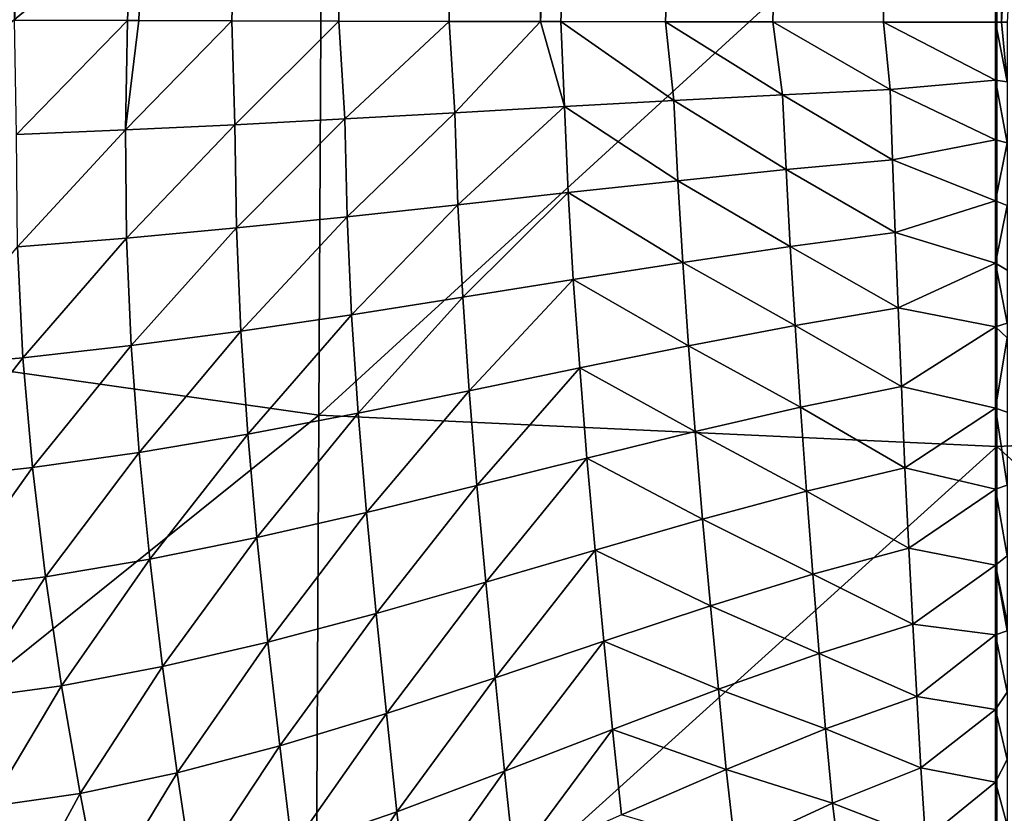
# Model space of a CAD drawing. Header units: millimetres. Extents: x -105 to 105, y -92 to 30.
# Tile 35 of 247: x -1.72 to 0.01, y -83.95 to -82.57. Entities that reach past the tile are written whole.
import ezdxf

# ---------------------------------------------------------------- set-up
doc = ezdxf.new("R2010")
doc.units = ezdxf.units.MM
doc.header["$LTSCALE"] = 59.53398
for name, color, linetype in [('31', 7, 'CONTINUOUS'), ('37', 7, 'CONTINUOUS'), ('38', 7, 'CONTINUOUS'), ('48', 7, 'CONTINUOUS')]:
    doc.layers.add(name, color=color, linetype=linetype)

msp = doc.modelspace()

# ---------------------------------------------------------------- linework, layer by layer
at = {"layer": '31', "color": 7, "linetype": 'CONTINUOUS'}
for points in [[(-0.9005, -66.6185, 58.1338), (-1.7261, -82.5663, 58.2205), (-1.7951, -66.6281, 58.19), (-0.9005, -66.6185, 58.1338)], [(-1.5289, -82.5668, 58.2034), (-1.7261, -82.5663, 58.2205), (-0.9005, -66.6185, 58.1338), (-1.5289, -82.5668, 58.2034)], [(-1.5091, -82.5668, 58.2018), (-1.5289, -82.5668, 58.2034), (-0.9005, -66.6185, 58.1338), (-1.5091, -82.5668, 58.2018)], [(-1.3462, -82.5672, 58.1901), (-1.5091, -82.5668, 58.2018), (-0.9005, -66.6185, 58.1338), (-1.3462, -82.5672, 58.1901)], [(-1.1592, -82.5677, 58.1791), (-1.3462, -82.5672, 58.1901), (-0.9005, -66.6185, 58.1338), (-1.1592, -82.5677, 58.1791)], [(-0.9658, -82.5682, 58.17), (-1.1592, -82.5677, 58.1791), (-0.9005, -66.6185, 58.1338), (-0.9658, -82.5682, 58.17)], [(-0.8061, -82.5685, 58.1642), (-0.9658, -82.5682, 58.17), (-0.9005, -66.6185, 58.1338), (-0.8061, -82.5685, 58.1642)], [(0.0001, -66.6159, 58.1208), (-0.8061, -82.5685, 58.1642), (-0.9005, -66.6185, 58.1338), (0.0001, -66.6159, 58.1208)], [(-0.7704, -82.5686, 58.1631), (-0.8061, -82.5685, 58.1642), (0.0001, -66.6159, 58.1208), (-0.7704, -82.5686, 58.1631)], [(-0.5877, -82.569, 58.1584), (-0.7704, -82.5686, 58.1631), (0.0001, -66.6159, 58.1208), (-0.5877, -82.569, 58.1584)], [(-0.3996, -82.5692, 58.1551), (-0.5877, -82.569, 58.1584), (0.0001, -66.6159, 58.1208), (-0.3996, -82.5692, 58.1551)], [(-0.2062, -82.5695, 58.1532), (-0.3996, -82.5692, 58.1551), (0.0001, -66.6159, 58.1208), (-0.2062, -82.5695, 58.1532)], [(-0.0102, -82.5696, 58.1526), (-0.2062, -82.5695, 58.1532), (0.0001, -66.6159, 58.1208), (-0.0102, -82.5696, 58.1526)], [(0, -82.5696, 58.1526), (-0.0102, -82.5696, 58.1526), (0.0001, -66.6159, 58.1208), (0, -82.5696, 58.1526)], [(0.9015, -66.618, 58.1339), (0, -82.5696, 58.1526), (0.0001, -66.6159, 58.1208), (0.9015, -66.618, 58.1339)], [(0.0102, -82.5696, 58.1526), (0, -82.5696, 58.1526), (0.9015, -66.618, 58.1339), (0.0102, -82.5696, 58.1526)]]:
    msp.add_3dface(points, dxfattribs=at)
at = {"layer": '37', "color": 7, "linetype": 'CONTINUOUS'}
for points in [[(-0.0102, -82.5696, 58.1526), (0, -82.5696, 58.1526), (0.0102, -82.6738, 58.1532), (-0.0102, -82.5696, 58.1526)], [(-0.0102, -82.5696, 58.1526), (0.0102, -82.6738, 58.1532), (-0.0102, -82.6711, 58.1532), (-0.0102, -82.5696, 58.1526)], [(0.0102, -82.5696, 58.1526), (0.0102, -82.6738, 58.1532), (0, -82.5696, 58.1526), (0.0102, -82.5696, 58.1526)], [(0.0102, -82.6738, 58.1532), (0.0102, -82.7805, 58.1548), (-0.0102, -82.6711, 58.1532), (0.0102, -82.6738, 58.1532)], [(-0.0102, -82.6711, 58.1532), (0.0102, -82.7805, 58.1548), (-0.0102, -82.7754, 58.1547), (-0.0102, -82.6711, 58.1532)], [(-0.0102, -82.7754, 58.1547), (0.0102, -82.7805, 58.1548), (-0.0102, -82.8821, 58.1571), (-0.0102, -82.7754, 58.1547)], [(0.0102, -82.7805, 58.1548), (0.0102, -82.8902, 58.1573), (-0.0102, -82.8821, 58.1571), (0.0102, -82.7805, 58.1548)], [(-0.0102, -82.8821, 58.1571), (0.0102, -82.8902, 58.1573), (-0.0102, -82.9912, 58.1603), (-0.0102, -82.8821, 58.1571)], [(0.0102, -82.8902, 58.1573), (0.0102, -83.003, 58.1607), (-0.0102, -82.9912, 58.1603), (0.0102, -82.8902, 58.1573)], [(0.0102, -83.003, 58.1607), (0.0102, -83.0962, 58.1641), (-0.0102, -82.9912, 58.1603), (0.0102, -83.003, 58.1607)], [(-0.0102, -82.9912, 58.1603), (0.0102, -83.0962, 58.1641), (-0.0102, -83.1025, 58.1643), (-0.0102, -82.9912, 58.1603)], [(0.0102, -83.0962, 58.1641), (0.0102, -83.1215, 58.1651), (-0.0102, -83.1025, 58.1643), (0.0102, -83.0962, 58.1641)], [(-0.0102, -83.1025, 58.1643), (0.0102, -83.1215, 58.1651), (-0.0102, -83.2445, 58.1703), (-0.0102, -83.1025, 58.1643)], [(0.0102, -83.1215, 58.1651), (0.0102, -83.2515, 58.1708), (-0.0102, -83.2445, 58.1703), (0.0102, -83.1215, 58.1651)], [(0.0102, -83.2515, 58.1708), (0.0102, -83.3794, 58.1771), (-0.0102, -83.2445, 58.1703), (0.0102, -83.2515, 58.1708)], [(-0.0102, -83.2445, 58.1703), (0.0102, -83.3794, 58.1771), (-0.0102, -83.3862, 58.1773), (-0.0102, -83.2445, 58.1703)], [(0.0102, -83.3794, 58.1771), (0.0102, -83.5026, 58.1838), (-0.0102, -83.3862, 58.1773), (0.0102, -83.3794, 58.1771)], [(-0.0102, -83.3862, 58.1773), (0.0102, -83.5026, 58.1838), (-0.0102, -83.5191, 58.1847), (-0.0102, -83.3862, 58.1773)], [(0.0102, -83.5026, 58.1838), (0.0102, -83.6187, 58.1907), (-0.0102, -83.5191, 58.1847), (0.0102, -83.5026, 58.1838)], [(0.0102, -83.6187, 58.1907), (0.0102, -83.634, 58.1917), (-0.0102, -83.5191, 58.1847), (0.0102, -83.6187, 58.1907)], [(-0.0102, -83.5191, 58.1847), (0.0102, -83.634, 58.1917), (-0.0102, -83.641, 58.1922), (-0.0102, -83.5191, 58.1847)], [(0.0102, -83.634, 58.1917), (0.0102, -83.7413, 58.1987), (-0.0102, -83.641, 58.1922), (0.0102, -83.634, 58.1917)], [(-0.0102, -83.641, 58.1922), (0.0102, -83.7413, 58.1987), (-0.0102, -83.7715, 58.2009), (-0.0102, -83.641, 58.1922)], [(0.0102, -83.7413, 58.1987), (0.0102, -83.8593, 58.2071), (-0.0102, -83.7715, 58.2009), (0.0102, -83.7413, 58.1987)], [(-0.0102, -83.7715, 58.2009), (0.0102, -83.8593, 58.2071), (-0.0102, -83.8987, 58.2101), (-0.0102, -83.7715, 58.2009)], [(0.0102, -83.8593, 58.2071), (0.0102, -83.9739, 58.216), (-0.0102, -83.8987, 58.2101), (0.0102, -83.8593, 58.2071)], [(-0.0102, -83.8987, 58.2101), (0.0102, -83.9739, 58.216), (-0.0102, -84.0239, 58.2199), (-0.0102, -83.8987, 58.2101)]]:
    msp.add_3dface(points, dxfattribs=at)
at = {"layer": '38', "color": 7, "linetype": 'CONTINUOUS'}
for points in [[(-1.7261, -82.5663, 58.2205), (-1.5289, -82.5668, 58.2034), (-1.723, -82.7658, 58.2224), (-1.7261, -82.5663, 58.2205)], [(-1.723, -82.7658, 58.2224), (-1.5289, -82.5668, 58.2034), (-1.5323, -82.7579, 58.2059), (-1.723, -82.7658, 58.2224)], [(-1.5289, -82.5668, 58.2034), (-1.5091, -82.5668, 58.2018), (-1.5323, -82.7579, 58.2059), (-1.5289, -82.5668, 58.2034)], [(-1.5091, -82.5668, 58.2018), (-1.3462, -82.5672, 58.1901), (-1.5323, -82.7579, 58.2059), (-1.5091, -82.5668, 58.2018)], [(-1.5323, -82.7579, 58.2059), (-1.3462, -82.5672, 58.1901), (-1.3407, -82.7488, 58.1919), (-1.5323, -82.7579, 58.2059)], [(-1.3462, -82.5672, 58.1901), (-1.1592, -82.5677, 58.1791), (-1.3407, -82.7488, 58.1919), (-1.3462, -82.5672, 58.1901)], [(-1.3407, -82.7488, 58.1919), (-1.1592, -82.5677, 58.1791), (-1.1485, -82.7388, 58.1804), (-1.3407, -82.7488, 58.1919)], [(-1.1592, -82.5677, 58.1791), (-0.9658, -82.5682, 58.17), (-1.1485, -82.7388, 58.1804), (-1.1592, -82.5677, 58.1791)], [(-1.1485, -82.7388, 58.1804), (-0.9658, -82.5682, 58.17), (-0.9563, -82.7282, 58.1713), (-1.1485, -82.7388, 58.1804)], [(-0.9658, -82.5682, 58.17), (-0.8061, -82.5685, 58.1642), (-0.9563, -82.7282, 58.1713), (-0.9658, -82.5682, 58.17)], [(-0.9563, -82.7282, 58.1713), (-0.8061, -82.5685, 58.1642), (-0.7643, -82.7173, 58.1643), (-0.9563, -82.7282, 58.1713)], [(-0.8061, -82.5685, 58.1642), (-0.7704, -82.5686, 58.1631), (-0.7643, -82.7173, 58.1643), (-0.8061, -82.5685, 58.1642)], [(-0.7704, -82.5686, 58.1631), (-0.5877, -82.569, 58.1584), (-0.573, -82.7067, 58.1592), (-0.7704, -82.5686, 58.1631)], [(-0.7643, -82.7173, 58.1643), (-0.7704, -82.5686, 58.1631), (-0.573, -82.7067, 58.1592), (-0.7643, -82.7173, 58.1643)], [(-0.5877, -82.569, 58.1584), (-0.3996, -82.5692, 58.1551), (-0.3829, -82.6966, 58.1558), (-0.5877, -82.569, 58.1584)], [(-0.573, -82.7067, 58.1592), (-0.5877, -82.569, 58.1584), (-0.3829, -82.6966, 58.1558), (-0.573, -82.7067, 58.1592)], [(-0.3996, -82.5692, 58.1551), (-0.2062, -82.5695, 58.1532), (-0.1943, -82.6875, 58.1539), (-0.3996, -82.5692, 58.1551)], [(-0.3829, -82.6966, 58.1558), (-0.3996, -82.5692, 58.1551), (-0.1943, -82.6875, 58.1539), (-0.3829, -82.6966, 58.1558)], [(-0.2062, -82.5695, 58.1532), (-0.0102, -82.5696, 58.1526), (-0.0102, -82.6711, 58.1532), (-0.2062, -82.5695, 58.1532)], [(-0.2062, -82.5695, 58.1532), (-0.0102, -82.6711, 58.1532), (-0.1943, -82.6875, 58.1539), (-0.2062, -82.5695, 58.1532)], [(-0.0102, -82.6711, 58.1532), (-0.0102, -82.7754, 58.1547), (-0.1943, -82.6875, 58.1539), (-0.0102, -82.6711, 58.1532)], [(-0.1903, -82.8101, 58.1559), (-0.3829, -82.6966, 58.1558), (-0.1943, -82.6875, 58.1539), (-0.1903, -82.8101, 58.1559)], [(-0.0102, -82.7754, 58.1547), (-0.1903, -82.8101, 58.1559), (-0.1943, -82.6875, 58.1539), (-0.0102, -82.7754, 58.1547)], [(-0.566, -82.8468, 58.1617), (-0.7643, -82.7173, 58.1643), (-0.573, -82.7067, 58.1592), (-0.566, -82.8468, 58.1617)], [(-0.3767, -82.8273, 58.158), (-0.573, -82.7067, 58.1592), (-0.3829, -82.6966, 58.1558), (-0.3767, -82.8273, 58.158)], [(-0.566, -82.8468, 58.1617), (-0.573, -82.7067, 58.1592), (-0.3767, -82.8273, 58.158), (-0.566, -82.8468, 58.1617)], [(-0.3767, -82.8273, 58.158), (-0.3829, -82.6966, 58.1558), (-0.1903, -82.8101, 58.1559), (-0.3767, -82.8273, 58.158)], [(-0.9508, -82.8888, 58.1748), (-0.9563, -82.7282, 58.1713), (-0.7643, -82.7173, 58.1643), (-0.9508, -82.8888, 58.1748)], [(-0.7577, -82.8676, 58.1672), (-0.9508, -82.8888, 58.1748), (-0.7643, -82.7173, 58.1643), (-0.7577, -82.8676, 58.1672)], [(-0.7577, -82.8676, 58.1672), (-0.7643, -82.7173, 58.1643), (-0.566, -82.8468, 58.1617), (-0.7577, -82.8676, 58.1672)], [(-1.338, -82.9295, 58.1964), (-1.3407, -82.7488, 58.1919), (-1.1485, -82.7388, 58.1804), (-1.338, -82.9295, 58.1964)], [(-1.1445, -82.9098, 58.1845), (-1.338, -82.9295, 58.1964), (-1.1485, -82.7388, 58.1804), (-1.1445, -82.9098, 58.1845)], [(-1.1445, -82.9098, 58.1845), (-1.1485, -82.7388, 58.1804), (-0.9563, -82.7282, 58.1713), (-1.1445, -82.9098, 58.1845)], [(-0.9508, -82.8888, 58.1748), (-1.1445, -82.9098, 58.1845), (-0.9563, -82.7282, 58.1713), (-0.9508, -82.8888, 58.1748)], [(-1.7211, -82.9624, 58.2275), (-1.723, -82.7658, 58.2224), (-1.5323, -82.7579, 58.2059), (-1.7211, -82.9624, 58.2275)], [(-1.5305, -82.9473, 58.2108), (-1.7211, -82.9624, 58.2275), (-1.5323, -82.7579, 58.2059), (-1.5305, -82.9473, 58.2108)], [(-1.5305, -82.9473, 58.2108), (-1.5323, -82.7579, 58.2059), (-1.3407, -82.7488, 58.1919), (-1.5305, -82.9473, 58.2108)], [(-1.338, -82.9295, 58.1964), (-1.5305, -82.9473, 58.2108), (-1.3407, -82.7488, 58.1919), (-1.338, -82.9295, 58.1964)], [(-0.0102, -82.7754, 58.1547), (-0.0102, -82.8821, 58.1571), (-0.1903, -82.8101, 58.1559), (-0.0102, -82.7754, 58.1547)], [(-0.1857, -82.9373, 58.159), (-0.3767, -82.8273, 58.158), (-0.1903, -82.8101, 58.1559), (-0.1857, -82.9373, 58.159)], [(-0.0102, -82.8821, 58.1571), (-0.1857, -82.9373, 58.159), (-0.1903, -82.8101, 58.1559), (-0.0102, -82.8821, 58.1571)], [(-0.3693, -82.9617, 58.1615), (-0.566, -82.8468, 58.1617), (-0.3767, -82.8273, 58.158), (-0.3693, -82.9617, 58.1615)], [(-0.3693, -82.9617, 58.1615), (-0.3767, -82.8273, 58.158), (-0.1857, -82.9373, 58.159), (-0.3693, -82.9617, 58.1615)], [(-0.5574, -82.9896, 58.1656), (-0.7577, -82.8676, 58.1672), (-0.566, -82.8468, 58.1617), (-0.5574, -82.9896, 58.1656)], [(-0.5574, -82.9896, 58.1656), (-0.566, -82.8468, 58.1617), (-0.3693, -82.9617, 58.1615), (-0.5574, -82.9896, 58.1656)], [(-0.9423, -83.0506, 58.1801), (-0.9508, -82.8888, 58.1748), (-0.7577, -82.8676, 58.1672), (-0.9423, -83.0506, 58.1801)], [(-0.7488, -83.0197, 58.1718), (-0.9423, -83.0506, 58.1801), (-0.7577, -82.8676, 58.1672), (-0.7488, -83.0197, 58.1718)], [(-0.7488, -83.0197, 58.1718), (-0.7577, -82.8676, 58.1672), (-0.5574, -82.9896, 58.1656), (-0.7488, -83.0197, 58.1718)], [(-1.1366, -83.0811, 58.1904), (-1.1445, -82.9098, 58.1845), (-0.9508, -82.8888, 58.1748), (-1.1366, -83.0811, 58.1904)], [(-0.9423, -83.0506, 58.1801), (-1.1366, -83.0811, 58.1904), (-0.9508, -82.8888, 58.1748), (-0.9423, -83.0506, 58.1801)], [(-0.0102, -82.8821, 58.1571), (-0.0102, -82.9912, 58.1603), (-0.1857, -82.9373, 58.159), (-0.0102, -82.8821, 58.1571)], [(-1.3303, -83.1097, 58.203), (-1.338, -82.9295, 58.1964), (-1.1445, -82.9098, 58.1845), (-1.3303, -83.1097, 58.203)], [(-1.1366, -83.0811, 58.1904), (-1.3303, -83.1097, 58.203), (-1.1445, -82.9098, 58.1845), (-1.1366, -83.0811, 58.1904)], [(-1.5224, -83.1351, 58.2177), (-1.5305, -82.9473, 58.2108), (-1.338, -82.9295, 58.1964), (-1.5224, -83.1351, 58.2177)], [(-1.3303, -83.1097, 58.203), (-1.5224, -83.1351, 58.2177), (-1.338, -82.9295, 58.1964), (-1.3303, -83.1097, 58.203)], [(-1.7115, -83.1565, 58.2344), (-1.7211, -82.9624, 58.2275), (-1.5305, -82.9473, 58.2108), (-1.7115, -83.1565, 58.2344)], [(-1.5224, -83.1351, 58.2177), (-1.7115, -83.1565, 58.2344), (-1.5305, -82.9473, 58.2108), (-1.5224, -83.1351, 58.2177)], [(-0.1806, -83.0694, 58.1634), (-0.3693, -82.9617, 58.1615), (-0.1857, -82.9373, 58.159), (-0.1806, -83.0694, 58.1634)], [(-0.0102, -82.9912, 58.1603), (-0.1806, -83.0694, 58.1634), (-0.1857, -82.9373, 58.159), (-0.0102, -82.9912, 58.1603)], [(-1.7115, -83.1565, 58.2344), (-1.8967, -83.1728, 58.253), (-1.7211, -82.9624, 58.2275), (-1.7115, -83.1565, 58.2344)], [(-0.3609, -83.1001, 58.1662), (-0.5574, -82.9896, 58.1656), (-0.3693, -82.9617, 58.1615), (-0.3609, -83.1001, 58.1662)], [(-0.3609, -83.1001, 58.1662), (-0.3693, -82.9617, 58.1615), (-0.1806, -83.0694, 58.1634), (-0.3609, -83.1001, 58.1662)], [(-0.5471, -83.1356, 58.171), (-0.7488, -83.0197, 58.1718), (-0.5574, -82.9896, 58.1656), (-0.5471, -83.1356, 58.171)], [(-0.5471, -83.1356, 58.171), (-0.5574, -82.9896, 58.1656), (-0.3609, -83.1001, 58.1662), (-0.5471, -83.1356, 58.171)], [(-0.0102, -82.9912, 58.1603), (-0.0102, -83.1025, 58.1643), (-0.1806, -83.0694, 58.1634), (-0.0102, -82.9912, 58.1603)], [(-0.931, -83.2141, 58.1869), (-0.9423, -83.0506, 58.1801), (-0.7488, -83.0197, 58.1718), (-0.931, -83.2141, 58.1869)], [(-0.7377, -83.1743, 58.1779), (-0.931, -83.2141, 58.1869), (-0.7488, -83.0197, 58.1718), (-0.7377, -83.1743, 58.1779)], [(-0.7377, -83.1743, 58.1779), (-0.7488, -83.0197, 58.1718), (-0.5471, -83.1356, 58.171), (-0.7377, -83.1743, 58.1779)], [(-1.1251, -83.2533, 58.1981), (-1.1366, -83.0811, 58.1904), (-0.9423, -83.0506, 58.1801), (-1.1251, -83.2533, 58.1981)], [(-0.931, -83.2141, 58.1869), (-1.1251, -83.2533, 58.1981), (-0.9423, -83.0506, 58.1801), (-0.931, -83.2141, 58.1869)], [(-0.1749, -83.2067, 58.1689), (-0.3609, -83.1001, 58.1662), (-0.1806, -83.0694, 58.1634), (-0.1749, -83.2067, 58.1689)], [(-0.0102, -83.1025, 58.1643), (-0.1749, -83.2067, 58.1689), (-0.1806, -83.0694, 58.1634), (-0.0102, -83.1025, 58.1643)], [(-1.3181, -83.2898, 58.2111), (-1.3303, -83.1097, 58.203), (-1.1366, -83.0811, 58.1904), (-1.3181, -83.2898, 58.2111)], [(-1.1251, -83.2533, 58.1981), (-1.3181, -83.2898, 58.2111), (-1.1366, -83.0811, 58.1904), (-1.1251, -83.2533, 58.1981)], [(-0.3514, -83.2428, 58.1723), (-0.5471, -83.1356, 58.171), (-0.3609, -83.1001, 58.1662), (-0.3514, -83.2428, 58.1723)], [(-0.3514, -83.2428, 58.1723), (-0.3609, -83.1001, 58.1662), (-0.1749, -83.2067, 58.1689), (-0.3514, -83.2428, 58.1723)], [(-0.0102, -83.1025, 58.1643), (-0.0102, -83.2445, 58.1703), (-0.1749, -83.2067, 58.1689), (-0.0102, -83.1025, 58.1643)], [(-1.5085, -83.322, 58.2261), (-1.5224, -83.1351, 58.2177), (-1.3303, -83.1097, 58.203), (-1.5085, -83.322, 58.2261)], [(-1.3181, -83.2898, 58.2111), (-1.5085, -83.322, 58.2261), (-1.3303, -83.1097, 58.203), (-1.3181, -83.2898, 58.2111)], [(-1.6948, -83.3485, 58.2426), (-1.7115, -83.1565, 58.2344), (-1.5224, -83.1351, 58.2177), (-1.6948, -83.3485, 58.2426)], [(-1.5085, -83.322, 58.2261), (-1.6948, -83.3485, 58.2426), (-1.5224, -83.1351, 58.2177), (-1.5085, -83.322, 58.2261)], [(-0.5355, -83.2854, 58.1777), (-0.7377, -83.1743, 58.1779), (-0.5471, -83.1356, 58.171), (-0.5355, -83.2854, 58.1777)], [(-0.5355, -83.2854, 58.1777), (-0.5471, -83.1356, 58.171), (-0.3514, -83.2428, 58.1723), (-0.5355, -83.2854, 58.1777)], [(-1.8756, -83.3683, 58.2607), (-1.8967, -83.1728, 58.253), (-1.7115, -83.1565, 58.2344), (-1.8756, -83.3683, 58.2607)], [(-1.6948, -83.3485, 58.2426), (-1.8756, -83.3683, 58.2607), (-1.7115, -83.1565, 58.2344), (-1.6948, -83.3485, 58.2426)], [(-0.9174, -83.3801, 58.1952), (-0.931, -83.2141, 58.1869), (-0.7377, -83.1743, 58.1779), (-0.9174, -83.3801, 58.1952)], [(-0.7249, -83.332, 58.1853), (-0.9174, -83.3801, 58.1952), (-0.7377, -83.1743, 58.1779), (-0.7249, -83.332, 58.1853)], [(-0.7249, -83.332, 58.1853), (-0.7377, -83.1743, 58.1779), (-0.5355, -83.2854, 58.1777), (-0.7249, -83.332, 58.1853)], [(-0.1686, -83.3489, 58.1757), (-0.3514, -83.2428, 58.1723), (-0.1749, -83.2067, 58.1689), (-0.1686, -83.3489, 58.1757)], [(-0.0102, -83.2445, 58.1703), (-0.1686, -83.3489, 58.1757), (-0.1749, -83.2067, 58.1689), (-0.0102, -83.2445, 58.1703)], [(-1.1106, -83.4272, 58.207), (-1.1251, -83.2533, 58.1981), (-0.931, -83.2141, 58.1869), (-1.1106, -83.4272, 58.207)], [(-0.9174, -83.3801, 58.1952), (-1.1106, -83.4272, 58.207), (-0.931, -83.2141, 58.1869), (-0.9174, -83.3801, 58.1952)], [(-0.341, -83.3897, 58.1794), (-0.5355, -83.2854, 58.1777), (-0.3514, -83.2428, 58.1723), (-0.341, -83.3897, 58.1794)], [(-0.341, -83.3897, 58.1794), (-0.3514, -83.2428, 58.1723), (-0.1686, -83.3489, 58.1757), (-0.341, -83.3897, 58.1794)], [(-1.3022, -83.4709, 58.2206), (-1.3181, -83.2898, 58.2111), (-1.1251, -83.2533, 58.1981), (-1.3022, -83.4709, 58.2206)], [(-1.1106, -83.4272, 58.207), (-1.3022, -83.4709, 58.2206), (-1.1251, -83.2533, 58.1981), (-1.1106, -83.4272, 58.207)], [(-0.0102, -83.2445, 58.1703), (-0.0102, -83.3862, 58.1773), (-0.1686, -83.3489, 58.1757), (-0.0102, -83.2445, 58.1703)], [(-1.4899, -83.5089, 58.2357), (-1.5085, -83.322, 58.2261), (-1.3181, -83.2898, 58.2111), (-1.4899, -83.5089, 58.2357)], [(-1.3022, -83.4709, 58.2206), (-1.4899, -83.5089, 58.2357), (-1.3181, -83.2898, 58.2111), (-1.3022, -83.4709, 58.2206)], [(-0.5226, -83.4387, 58.1855), (-0.7249, -83.332, 58.1853), (-0.5355, -83.2854, 58.1777), (-0.5226, -83.4387, 58.1855)], [(-0.5226, -83.4387, 58.1855), (-0.5355, -83.2854, 58.1777), (-0.341, -83.3897, 58.1794), (-0.5226, -83.4387, 58.1855)], [(-1.6719, -83.5395, 58.252), (-1.6948, -83.3485, 58.2426), (-1.5085, -83.322, 58.2261), (-1.6719, -83.5395, 58.252)], [(-1.4899, -83.5089, 58.2357), (-1.6719, -83.5395, 58.252), (-1.5085, -83.322, 58.2261), (-1.4899, -83.5089, 58.2357)], [(-0.902, -83.5488, 58.2045), (-0.9174, -83.3801, 58.1952), (-0.7249, -83.332, 58.1853), (-0.902, -83.5488, 58.2045)], [(-0.7106, -83.4928, 58.1938), (-0.902, -83.5488, 58.2045), (-0.7249, -83.332, 58.1853), (-0.7106, -83.4928, 58.1938)], [(-0.7106, -83.4928, 58.1938), (-0.7249, -83.332, 58.1853), (-0.5226, -83.4387, 58.1855), (-0.7106, -83.4928, 58.1938)], [(-1.8467, -83.5613, 58.2694), (-1.8756, -83.3683, 58.2607), (-1.6948, -83.3485, 58.2426), (-1.8467, -83.5613, 58.2694)], [(-1.6719, -83.5395, 58.252), (-1.8467, -83.5613, 58.2694), (-1.6948, -83.3485, 58.2426), (-1.6719, -83.5395, 58.252)], [(-0.1619, -83.4895, 58.1832), (-0.341, -83.3897, 58.1794), (-0.1686, -83.3489, 58.1757), (-0.1619, -83.4895, 58.1832)], [(-0.0102, -83.3862, 58.1773), (-0.1619, -83.4895, 58.1832), (-0.1686, -83.3489, 58.1757), (-0.0102, -83.3862, 58.1773)], [(-1.0939, -83.6035, 58.217), (-1.1106, -83.4272, 58.207), (-0.9174, -83.3801, 58.1952), (-1.0939, -83.6035, 58.217)], [(-0.902, -83.5488, 58.2045), (-1.0939, -83.6035, 58.217), (-0.9174, -83.3801, 58.1952), (-0.902, -83.5488, 58.2045)], [(-0.33, -83.535, 58.1874), (-0.5226, -83.4387, 58.1855), (-0.341, -83.3897, 58.1794), (-0.33, -83.535, 58.1874)], [(-0.33, -83.535, 58.1874), (-0.341, -83.3897, 58.1794), (-0.1619, -83.4895, 58.1832), (-0.33, -83.535, 58.1874)], [(-0.0102, -83.3862, 58.1773), (-0.0102, -83.5191, 58.1847), (-0.1619, -83.4895, 58.1832), (-0.0102, -83.3862, 58.1773)], [(-1.2833, -83.6537, 58.2311), (-1.3022, -83.4709, 58.2206), (-1.1106, -83.4272, 58.207), (-1.2833, -83.6537, 58.2311)], [(-1.0939, -83.6035, 58.217), (-1.2833, -83.6537, 58.2311), (-1.1106, -83.4272, 58.207), (-1.0939, -83.6035, 58.217)], [(-0.509, -83.5905, 58.1941), (-0.7106, -83.4928, 58.1938), (-0.5226, -83.4387, 58.1855), (-0.509, -83.5905, 58.1941)], [(-0.509, -83.5905, 58.1941), (-0.5226, -83.4387, 58.1855), (-0.33, -83.535, 58.1874), (-0.509, -83.5905, 58.1941)], [(-1.4673, -83.6965, 58.2464), (-1.4899, -83.5089, 58.2357), (-1.3022, -83.4709, 58.2206), (-1.4673, -83.6965, 58.2464)], [(-1.2833, -83.6537, 58.2311), (-1.4673, -83.6965, 58.2464), (-1.3022, -83.4709, 58.2206), (-1.2833, -83.6537, 58.2311)], [(-0.8856, -83.7164, 58.2147), (-0.902, -83.5488, 58.2045), (-0.7106, -83.4928, 58.1938), (-0.8856, -83.7164, 58.2147)], [(-0.6954, -83.6523, 58.2032), (-0.8856, -83.7164, 58.2147), (-0.7106, -83.4928, 58.1938), (-0.6954, -83.6523, 58.2032)], [(-0.6954, -83.6523, 58.2032), (-0.7106, -83.4928, 58.1938), (-0.509, -83.5905, 58.1941), (-0.6954, -83.6523, 58.2032)], [(-0.155, -83.6226, 58.1911), (-0.33, -83.535, 58.1874), (-0.1619, -83.4895, 58.1832), (-0.155, -83.6226, 58.1911)], [(-0.0102, -83.5191, 58.1847), (-0.155, -83.6226, 58.1911), (-0.1619, -83.4895, 58.1832), (-0.0102, -83.5191, 58.1847)], [(-1.6439, -83.73, 58.2624), (-1.6719, -83.5395, 58.252), (-1.4899, -83.5089, 58.2357), (-1.6439, -83.73, 58.2624)], [(-1.4673, -83.6965, 58.2464), (-1.6439, -83.73, 58.2624), (-1.4899, -83.5089, 58.2357), (-1.4673, -83.6965, 58.2464)], [(-0.3187, -83.6734, 58.1959), (-0.509, -83.5905, 58.1941), (-0.33, -83.535, 58.1874), (-0.3187, -83.6734, 58.1959)], [(-0.3187, -83.6734, 58.1959), (-0.33, -83.535, 58.1874), (-0.155, -83.6226, 58.1911), (-0.3187, -83.6734, 58.1959)], [(-0.0102, -83.5191, 58.1847), (-0.0102, -83.641, 58.1922), (-0.155, -83.6226, 58.1911), (-0.0102, -83.5191, 58.1847)], [(-1.8113, -83.7528, 58.279), (-1.8467, -83.5613, 58.2694), (-1.6719, -83.5395, 58.252), (-1.8113, -83.7528, 58.279)], [(-1.6439, -83.73, 58.2624), (-1.8113, -83.7528, 58.279), (-1.6719, -83.5395, 58.252), (-1.6439, -83.73, 58.2624)], [(-1.0759, -83.7787, 58.228), (-1.0939, -83.6035, 58.217), (-0.902, -83.5488, 58.2045), (-1.0759, -83.7787, 58.228)], [(-0.8856, -83.7164, 58.2147), (-1.0759, -83.7787, 58.228), (-0.902, -83.5488, 58.2045), (-0.8856, -83.7164, 58.2147)], [(-1.2624, -83.8354, 58.2427), (-1.2833, -83.6537, 58.2311), (-1.0939, -83.6035, 58.217), (-1.2624, -83.8354, 58.2427)], [(-1.0759, -83.7787, 58.228), (-1.2624, -83.8354, 58.2427), (-1.0939, -83.6035, 58.217), (-1.0759, -83.7787, 58.228)], [(-0.4951, -83.7363, 58.2034), (-0.6954, -83.6523, 58.2032), (-0.509, -83.5905, 58.1941), (-0.4951, -83.7363, 58.2034)], [(-0.4951, -83.7363, 58.2034), (-0.509, -83.5905, 58.1941), (-0.3187, -83.6734, 58.1959), (-0.4951, -83.7363, 58.2034)], [(-0.1481, -83.7488, 58.1996), (-0.3187, -83.6734, 58.1959), (-0.155, -83.6226, 58.1911), (-0.1481, -83.7488, 58.1996)], [(-0.0102, -83.641, 58.1922), (-0.1481, -83.7488, 58.1996), (-0.155, -83.6226, 58.1911), (-0.0102, -83.641, 58.1922)], [(-1.4418, -83.8826, 58.2581), (-1.4673, -83.6965, 58.2464), (-1.2833, -83.6537, 58.2311), (-1.4418, -83.8826, 58.2581)], [(-1.2624, -83.8354, 58.2427), (-1.4418, -83.8826, 58.2581), (-1.2833, -83.6537, 58.2311), (-1.2624, -83.8354, 58.2427)], [(-0.869, -83.8796, 58.2259), (-0.8856, -83.7164, 58.2147), (-0.6954, -83.6523, 58.2032), (-0.869, -83.8796, 58.2259)], [(-0.6801, -83.8066, 58.2134), (-0.869, -83.8796, 58.2259), (-0.6954, -83.6523, 58.2032), (-0.6801, -83.8066, 58.2134)], [(-0.6801, -83.8066, 58.2134), (-0.6954, -83.6523, 58.2032), (-0.4951, -83.7363, 58.2034), (-0.6801, -83.8066, 58.2134)], [(-0.0102, -83.641, 58.1922), (-0.0102, -83.7715, 58.2009), (-0.1481, -83.7488, 58.1996), (-0.0102, -83.641, 58.1922)], [(-0.3074, -83.8054, 58.2051), (-0.4951, -83.7363, 58.2034), (-0.3187, -83.6734, 58.1959), (-0.3074, -83.8054, 58.2051)], [(-0.3074, -83.8054, 58.2051), (-0.3187, -83.6734, 58.1959), (-0.1481, -83.7488, 58.1996), (-0.3074, -83.8054, 58.2051)], [(-1.6117, -83.9185, 58.2739), (-1.6439, -83.73, 58.2624), (-1.4673, -83.6965, 58.2464), (-1.6117, -83.9185, 58.2739)], [(-1.4418, -83.8826, 58.2581), (-1.6117, -83.9185, 58.2739), (-1.4673, -83.6965, 58.2464), (-1.4418, -83.8826, 58.2581)], [(-1.0574, -83.9503, 58.2401), (-1.0759, -83.7787, 58.228), (-0.8856, -83.7164, 58.2147), (-1.0574, -83.9503, 58.2401)], [(-0.869, -83.8796, 58.2259), (-1.0574, -83.9503, 58.2401), (-0.8856, -83.7164, 58.2147), (-0.869, -83.8796, 58.2259)], [(-1.7702, -83.9412, 58.2897), (-1.8113, -83.7528, 58.279), (-1.6439, -83.73, 58.2624), (-1.7702, -83.9412, 58.2897)], [(-1.6117, -83.9185, 58.2739), (-1.7702, -83.9412, 58.2897), (-1.6439, -83.73, 58.2624), (-1.6117, -83.9185, 58.2739)], [(-0.4813, -83.8763, 58.2134), (-0.6801, -83.8066, 58.2134), (-0.4951, -83.7363, 58.2034), (-0.4813, -83.8763, 58.2134)], [(-0.4813, -83.8763, 58.2134), (-0.4951, -83.7363, 58.2034), (-0.3074, -83.8054, 58.2051), (-0.4813, -83.8763, 58.2134)], [(-0.1409, -83.8738, 58.2086), (-0.3074, -83.8054, 58.2051), (-0.1481, -83.7488, 58.1996), (-0.1409, -83.8738, 58.2086)], [(-0.0102, -83.7715, 58.2009), (-0.1409, -83.8738, 58.2086), (-0.1481, -83.7488, 58.1996), (-0.0102, -83.7715, 58.2009)], [(-0.0102, -83.7715, 58.2009), (-0.0102, -83.8987, 58.2101), (-0.1409, -83.8738, 58.2086), (-0.0102, -83.7715, 58.2009)], [(-1.2405, -84.0137, 58.2554), (-1.2624, -83.8354, 58.2427), (-1.0759, -83.7787, 58.228), (-1.2405, -84.0137, 58.2554)], [(-1.0574, -83.9503, 58.2401), (-1.2405, -84.0137, 58.2554), (-1.0759, -83.7787, 58.228), (-1.0574, -83.9503, 58.2401)], [(-0.852, -84.0386, 58.2382), (-0.869, -83.8796, 58.2259), (-0.6801, -83.8066, 58.2134), (-0.852, -84.0386, 58.2382)], [(-0.6646, -83.956, 58.2246), (-0.852, -84.0386, 58.2382), (-0.6801, -83.8066, 58.2134), (-0.6646, -83.956, 58.2246)], [(-0.6646, -83.956, 58.2246), (-0.6801, -83.8066, 58.2134), (-0.4813, -83.8763, 58.2134), (-0.6646, -83.956, 58.2246)], [(-0.2952, -83.9357, 58.2149), (-0.4813, -83.8763, 58.2134), (-0.3074, -83.8054, 58.2051), (-0.2952, -83.9357, 58.2149)], [(-0.2952, -83.9357, 58.2149), (-0.3074, -83.8054, 58.2051), (-0.1409, -83.8738, 58.2086), (-0.2952, -83.9357, 58.2149)], [(-1.4143, -84.0655, 58.2712), (-1.4418, -83.8826, 58.2581), (-1.2624, -83.8354, 58.2427), (-1.4143, -84.0655, 58.2712)], [(-1.2405, -84.0137, 58.2554), (-1.4143, -84.0655, 58.2712), (-1.2624, -83.8354, 58.2427), (-1.2405, -84.0137, 58.2554)], [(-1.038, -84.1181, 58.2534), (-1.0574, -83.9503, 58.2401), (-0.869, -83.8796, 58.2259), (-1.038, -84.1181, 58.2534)], [(-0.852, -84.0386, 58.2382), (-1.038, -84.1181, 58.2534), (-0.869, -83.8796, 58.2259), (-0.852, -84.0386, 58.2382)], [(-0.4656, -84.014, 58.2242), (-0.6646, -83.956, 58.2246), (-0.4813, -83.8763, 58.2134), (-0.4656, -84.014, 58.2242)], [(-0.4656, -84.014, 58.2242), (-0.4813, -83.8763, 58.2134), (-0.2952, -83.9357, 58.2149), (-0.4656, -84.014, 58.2242)], [(-0.1326, -83.9986, 58.2183), (-0.2952, -83.9357, 58.2149), (-0.1409, -83.8738, 58.2086), (-0.1326, -83.9986, 58.2183)], [(-0.0102, -83.8987, 58.2101), (-0.1326, -83.9986, 58.2183), (-0.1409, -83.8738, 58.2086), (-0.0102, -83.8987, 58.2101)], [(-1.5762, -84.1032, 58.2868), (-1.6117, -83.9185, 58.2739), (-1.4418, -83.8826, 58.2581), (-1.5762, -84.1032, 58.2868)], [(-1.4143, -84.0655, 58.2712), (-1.5762, -84.1032, 58.2868), (-1.4418, -83.8826, 58.2581), (-1.4143, -84.0655, 58.2712)], [(-0.0102, -83.8987, 58.2101), (-0.0102, -84.0239, 58.2199), (-0.1326, -83.9986, 58.2183), (-0.0102, -83.8987, 58.2101)], [(-1.7243, -84.1253, 58.3017), (-1.7702, -83.9412, 58.2897), (-1.6117, -83.9185, 58.2739), (-1.7243, -84.1253, 58.3017)], [(-1.5762, -84.1032, 58.2868), (-1.7243, -84.1253, 58.3017), (-1.6117, -83.9185, 58.2739), (-1.5762, -84.1032, 58.2868)], [(-0.2794, -84.0633, 58.2251), (-0.4656, -84.014, 58.2242), (-0.2952, -83.9357, 58.2149), (-0.2794, -84.0633, 58.2251)], [(-0.2794, -84.0633, 58.2251), (-0.2952, -83.9357, 58.2149), (-0.1326, -83.9986, 58.2183), (-0.2794, -84.0633, 58.2251)], [(-1.217, -84.1885, 58.2695), (-1.2405, -84.0137, 58.2554), (-1.0574, -83.9503, 58.2401), (-1.217, -84.1885, 58.2695)], [(-1.038, -84.1181, 58.2534), (-1.217, -84.1885, 58.2695), (-1.0574, -83.9503, 58.2401), (-1.038, -84.1181, 58.2534)]]:
    msp.add_3dface(points, dxfattribs=at)
at = {"layer": '48', "color": 7, "linetype": 'CONTINUOUS'}
for points in [[(-2.3669, -83.0908, 70.5877), (-1.1883, -82.1226, 70.7994), (-2.3565, -81.9699, 70.6826), (-2.3669, -83.0908, 70.5877)], [(-1.1937, -83.2571, 70.6994), (-1.1883, -82.1226, 70.7994), (-2.3669, -83.0908, 70.5877), (-1.1937, -83.2571, 70.6994)], [(-1.1937, -83.2571, 70.6994), (-0.0082, -82.1727, 70.8389), (-1.1883, -82.1226, 70.7994), (-1.1937, -83.2571, 70.6994)], [(1.1773, -83.2577, 70.7005), (1.172, -82.1231, 70.8006), (-0.0082, -82.1727, 70.8389), (1.1773, -83.2577, 70.7005)], [(-0.0082, -83.3118, 70.7371), (-0.0082, -82.1727, 70.8389), (-1.1937, -83.2571, 70.6994), (-0.0082, -83.3118, 70.7371)], [(-0.0082, -83.3118, 70.7371), (1.1773, -83.2577, 70.7005), (-0.0082, -82.1727, 70.8389), (-0.0082, -83.3118, 70.7371)], [(-2.378, -84.2084, 70.46), (-1.1937, -83.2571, 70.6994), (-2.3669, -83.0908, 70.5877), (-2.378, -84.2084, 70.46)], [(-1.1996, -84.3881, 70.5648), (-1.1937, -83.2571, 70.6994), (-2.378, -84.2084, 70.46), (-1.1996, -84.3881, 70.5648)], [(-1.1996, -84.3881, 70.5648), (-0.0082, -83.3118, 70.7371), (-1.1937, -83.2571, 70.6994), (-1.1996, -84.3881, 70.5648)], [(1.1831, -84.3888, 70.5659), (1.1773, -83.2577, 70.7005), (-0.0082, -83.3118, 70.7371), (1.1831, -84.3888, 70.5659)], [(-0.0082, -84.4472, 70.6003), (-0.0082, -83.3118, 70.7371), (-1.1996, -84.3881, 70.5648), (-0.0082, -84.4472, 70.6003)], [(-0.0082, -84.4472, 70.6003), (1.1831, -84.3888, 70.5659), (-0.0082, -83.3118, 70.7371), (-0.0082, -84.4472, 70.6003)]]:
    msp.add_3dface(points, dxfattribs=at)

doc.saveas('drawing.dxf')
